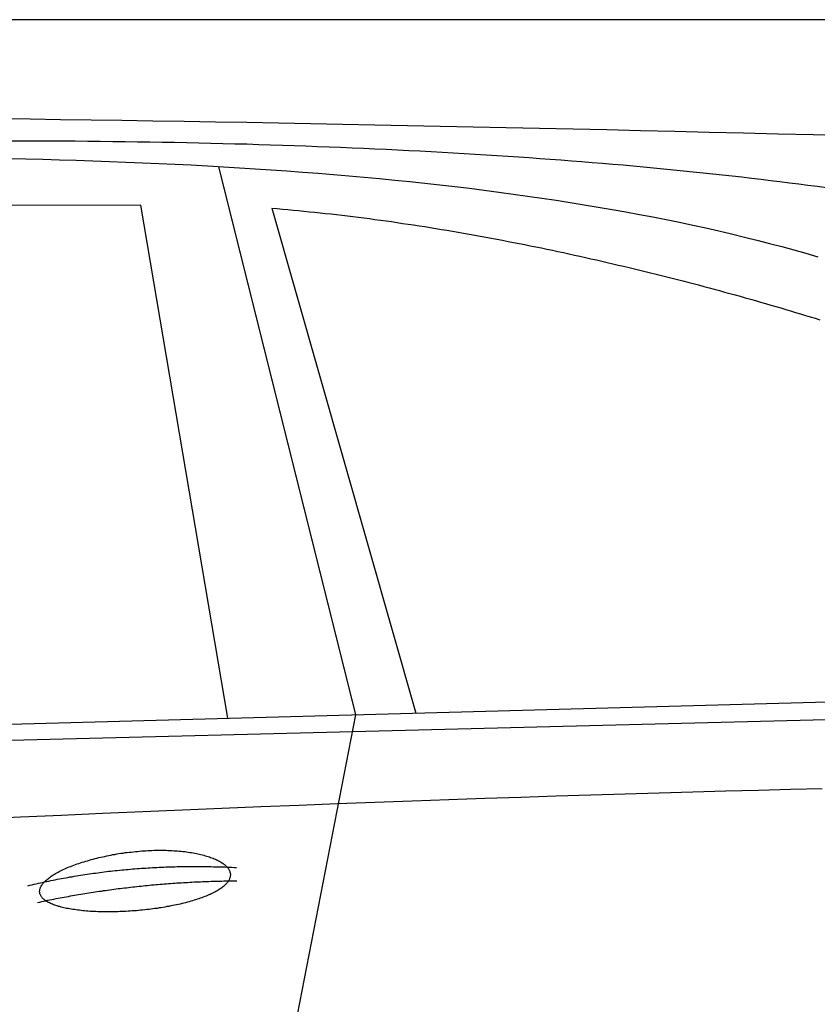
# Model space of a CAD drawing. Extents: x 1073 to 6773, y 5891 to 11716.
# Tile 42 of 45: x 4448 to 5055, y 10966 to 11716. Entities that reach past the tile are written whole.
import ezdxf

# ---------------------------------------------------------------- set-up
doc = ezdxf.new("R2010")
doc.units = 0
doc.layers.get('0').update_dxf_attribs({"linetype": 'CONTINUOUS'})
doc.layers.add('CAR', color=10, linetype='CONTINUOUS')

msp = doc.modelspace()

# ---------------------------------------------------------------- linework, layer by layer
msp.add_line((5822.78, 11715.9), (2672.77, 11715.9))
at = {"layer": 'CAR'}
for p, q in [((4598.89, 11604.15), (4703.29, 11186.61)), ((4539.75, 11574.77), (3838, 11572.43)), ((4606.11, 11183.98), (4539.75, 11574.77)), ((4639.43, 11572.31), (4749.25, 11187.86)), ((2526.61, 11127.54), (5177.57, 11199.48)), ((2479.88, 11117.38), (5122.35, 11184.52)), ((4703.29, 11186.61), (4649.7, 10911.41))]:
    msp.add_line(p, q, dxfattribs=at)
for points in [[(4432.65, 11640.7, 0), (4455.62, 11640.4, 0), (4478.73, 11640, 0), (4502, 11639.7, 0), (4525.41, 11639.3, 0), (4548.97, 11639, 0), (4572.68, 11638.6, 0), (4596.53, 11638.2, 0), (4620.54, 11637.8, 0), (4644.7, 11637.3, 0), (4669, 11636.9, 0), (4693.46, 11636.4, 0), (4718.06, 11635.9, 0), (4742.81, 11635.4, 0), (4767.72, 11634.9, 0), (4792.77, 11634.4, 0), (4817.98, 11633.9, 0), (4843.33, 11633.3, 0), (4868.84, 11632.8, 0), (4894.5, 11632.2, 0), (4920.31, 11631.6, 0), (4946.27, 11631, 0), (4972.38, 11630.3, 0), (4998.64, 11629.7, 0), (5025.06, 11629.1, 0), (5051.62, 11628.4, 0), (5078.34, 11627.7, 0)], [(5061.75, 11587.8, 0), (5054.76, 11588.8, 0), (5047.73, 11589.7, 0), (5040.66, 11590.6, 0), (5033.56, 11591.5, 0), (5026.42, 11592.4, 0), (5019.23, 11593.3, 0), (5012.01, 11594.2, 0), (5004.76, 11595, 0), (4997.46, 11595.9, 0), (4990.13, 11596.7, 0), (4982.75, 11597.5, 0), (4975.34, 11598.3, 0), (4967.89, 11599.1, 0), (4960.41, 11599.9, 0), (4952.88, 11600.6, 0), (4945.32, 11601.4, 0), (4937.71, 11602.1, 0), (4930.07, 11602.9, 0), (4922.4, 11603.6, 0), (4914.68, 11604.3, 0), (4906.93, 11605, 0), (4899.13, 11605.7, 0), (4891.3, 11606.3, 0), (4883.43, 11607, 0), (4875.53, 11607.6, 0), (4867.58, 11608.2, 0), (4859.6, 11608.9, 0), (4851.57, 11609.5, 0), (4843.51, 11610, 0), (4835.42, 11610.6, 0), (4827.28, 11611.2, 0), (4819.1, 11611.7, 0), (4810.89, 11612.3, 0), (4802.64, 11612.8, 0), (4794.35, 11613.3, 0), (4786.02, 11613.8, 0), (4777.66, 11614.3, 0), (4769.25, 11614.8, 0), (4760.81, 11615.2, 0), (4752.33, 11615.7, 0), (4743.81, 11616.1, 0), (4735.26, 11616.6, 0), (4726.66, 11617, 0), (4718.03, 11617.4, 0), (4709.36, 11617.8, 0), (4700.65, 11618.1, 0), (4691.9, 11618.5, 0), (4683.11, 11618.9, 0), (4674.29, 11619.2, 0), (4665.43, 11619.5, 0), (4656.53, 11619.8, 0), (4647.59, 11620.1, 0), (4638.61, 11620.4, 0), (4629.6, 11620.7, 0), (4620.54, 11621, 0), (4611.45, 11621.2, 0), (4602.32, 11621.4, 0), (4593.16, 11621.7, 0), (4583.95, 11621.9, 0), (4574.7, 11622.1, 0), (4565.42, 11622.3, 0), (4556.1, 11622.4, 0), (4546.74, 11622.6, 0), (4537.35, 11622.7, 0), (4527.91, 11622.9, 0), (4518.44, 11623, 0), (4508.93, 11623.1, 0), (4499.38, 11623.2, 0), (4489.79, 11623.3, 0), (4480.16, 11623.4, 0), (4470.5, 11623.4, 0), (4460.8, 11623.5, 0), (4451.06, 11623.5, 0), (4441.28, 11623.5, 0)], [(4439.32, 11610.2, 0), (4452.23, 11609.9, 0), (4465.09, 11609.6, 0), (4477.89, 11609.2, 0), (4490.63, 11608.9, 0), (4503.31, 11608.5, 0), (4515.93, 11608, 0), (4528.49, 11607.5, 0), (4541, 11607, 0), (4553.44, 11606.5, 0), (4565.83, 11605.9, 0), (4578.17, 11605.3, 0), (4590.44, 11604.6, 0), (4602.66, 11603.9, 0), (4614.81, 11603.2, 0), (4626.91, 11602.4, 0), (4638.96, 11601.6, 0), (4650.94, 11600.8, 0), (4662.86, 11599.9, 0), (4674.73, 11599, 0), (4686.53, 11598, 0), (4698.28, 11597, 0), (4709.96, 11596, 0), (4721.58, 11594.9, 0), (4733.14, 11593.8, 0), (4744.64, 11592.6, 0), (4756.07, 11591.4, 0), (4767.44, 11590.1, 0), (4778.75, 11588.8, 0), (4789.99, 11587.5, 0), (4801.16, 11586.1, 0), (4812.27, 11584.6, 0), (4823.31, 11583.1, 0), (4834.28, 11581.6, 0), (4845.17, 11580, 0), (4856, 11578.4, 0), (4866.75, 11576.7, 0), (4877.43, 11575, 0), (4888.04, 11573.2, 0), (4898.56, 11571.4, 0), (4909.01, 11569.6, 0), (4919.38, 11567.6, 0), (4929.67, 11565.7, 0), (4939.88, 11563.7, 0), (4950, 11561.6, 0), (4960.04, 11559.5, 0), (4969.99, 11557.3, 0), (4979.85, 11555.1, 0), (4989.62, 11552.8, 0), (4999.29, 11550.4, 0), (5008.88, 11548.1, 0), (5018.37, 11545.6, 0), (5027.76, 11543.1, 0), (5037.05, 11540.6, 0), (5046.23, 11538, 0), (5055.32, 11535.3, 0)], [(4639.43, 11572.3, 0), (4643.5, 11572, 0), (4647.58, 11571.6, 0), (4651.67, 11571.3, 0), (4655.76, 11570.9, 0), (4659.87, 11570.5, 0), (4663.98, 11570.1, 0), (4668.1, 11569.7, 0), (4672.23, 11569.3, 0), (4676.36, 11568.9, 0), (4680.51, 11568.4, 0), (4684.66, 11568, 0), (4688.81, 11567.5, 0), (4692.97, 11567, 0), (4697.14, 11566.5, 0), (4701.31, 11566, 0), (4705.49, 11565.5, 0), (4709.67, 11564.9, 0), (4713.86, 11564.4, 0), (4718.06, 11563.8, 0), (4722.25, 11563.2, 0), (4726.46, 11562.7, 0), (4730.66, 11562.1, 0), (4734.87, 11561.5, 0), (4739.08, 11560.8, 0), (4743.3, 11560.2, 0), (4747.52, 11559.6, 0), (4751.74, 11558.9, 0), (4755.96, 11558.3, 0), (4760.19, 11557.6, 0), (4764.41, 11556.9, 0), (4768.64, 11556.2, 0), (4772.87, 11555.5, 0), (4777.1, 11554.8, 0), (4781.34, 11554.1, 0), (4785.57, 11553.3, 0), (4789.8, 11552.6, 0), (4794.03, 11551.8, 0), (4798.27, 11551.1, 0), (4802.5, 11550.3, 0), (4806.73, 11549.5, 0), (4810.96, 11548.7, 0), (4815.19, 11547.9, 0), (4819.41, 11547.1, 0), (4823.64, 11546.3, 0), (4827.86, 11545.5, 0), (4832.08, 11544.6, 0), (4836.3, 11543.8, 0), (4840.52, 11542.9, 0), (4844.73, 11542.1, 0), (4848.94, 11541.2, 0), (4853.15, 11540.3, 0), (4857.35, 11539.4, 0), (4861.55, 11538.5, 0), (4865.74, 11537.6, 0), (4869.93, 11536.7, 0), (4874.11, 11535.8, 0), (4878.29, 11534.9, 0), (4882.47, 11533.9, 0), (4886.63, 11533, 0), (4890.8, 11532, 0), (4894.95, 11531.1, 0), (4899.1, 11530.1, 0), (4903.24, 11529.1, 0), (4907.38, 11528.2, 0), (4911.51, 11527.2, 0), (4915.63, 11526.2, 0), (4919.74, 11525.2, 0), (4923.85, 11524.2, 0), (4927.95, 11523.2, 0), (4932.03, 11522.2, 0), (4936.12, 11521.2, 0), (4940.19, 11520.1, 0), (4944.25, 11519.1, 0), (4948.3, 11518.1, 0), (4952.34, 11517, 0), (4956.38, 11516, 0), (4960.4, 11514.9, 0), (4964.41, 11513.9, 0), (4968.41, 11512.8, 0), (4972.4, 11511.8, 0), (4976.38, 11510.7, 0), (4980.35, 11509.6, 0), (4984.3, 11508.5, 0), (4988.25, 11507.4, 0), (4992.18, 11506.4, 0), (4996.09, 11505.3, 0), (5000, 11504.2, 0), (5003.89, 11503.1, 0), (5007.77, 11502, 0), (5011.64, 11500.9, 0), (5015.49, 11499.7, 0), (5019.33, 11498.6, 0), (5023.15, 11497.5, 0), (5026.96, 11496.4, 0), (5030.75, 11495.3, 0), (5034.53, 11494.1, 0), (5038.29, 11493, 0), (5042.04, 11491.9, 0), (5045.77, 11490.7, 0), (5049.49, 11489.6, 0), (5053.19, 11488.5, 0), (5056.87, 11487.3, 0)], [(5058.64, 11130.2, 0), (5034.51, 11129.6, 0), (5010.02, 11129, 0), (4985.2, 11128.4, 0), (4960.03, 11127.7, 0), (4934.52, 11127, 0), (4908.66, 11126.2, 0), (4882.46, 11125.4, 0), (4855.91, 11124.6, 0), (4829.02, 11123.7, 0), (4801.79, 11122.8, 0), (4774.21, 11121.8, 0), (4746.29, 11120.8, 0), (4718.03, 11119.8, 0), (4689.42, 11118.7, 0), (4660.46, 11117.6, 0), (4631.17, 11116.4, 0), (4601.52, 11115.2, 0), (4571.54, 11114, 0), (4541.21, 11112.7, 0), (4510.54, 11111.3, 0), (4479.52, 11110, 0), (4448.16, 11108.6, 0), (4416.45, 11107.1, 0)], [(4462.8, 11051.3, 0), (4462.76, 11051.7, 0), (4462.76, 11052.2, 0), (4462.79, 11052.7, 0), (4462.86, 11053.2, 0), (4462.96, 11053.7, 0), (4463.11, 11054.2, 0), (4463.28, 11054.7, 0), (4463.49, 11055.2, 0), (4463.74, 11055.7, 0), (4464.03, 11056.2, 0), (4464.35, 11056.8, 0), (4464.7, 11057.3, 0), (4465.09, 11057.8, 0), (4465.51, 11058.3, 0), (4465.97, 11058.8, 0), (4466.47, 11059.4, 0), (4466.99, 11059.9, 0), (4467.55, 11060.4, 0), (4468.15, 11060.9, 0), (4468.77, 11061.5, 0), (4469.43, 11062, 0), (4470.13, 11062.5, 0), (4470.85, 11063, 0), (4471.6, 11063.6, 0), (4472.39, 11064.1, 0), (4473.21, 11064.6, 0), (4474.06, 11065.1, 0), (4474.93, 11065.7, 0), (4475.84, 11066.2, 0), (4476.77, 11066.7, 0), (4477.74, 11067.2, 0), (4478.73, 11067.7, 0), (4479.75, 11068.2, 0), (4480.79, 11068.7, 0), (4481.87, 11069.2, 0), (4482.96, 11069.7, 0), (4484.09, 11070.2, 0), (4485.23, 11070.7, 0), (4486.4, 11071.1, 0), (4487.6, 11071.6, 0), (4488.81, 11072.1, 0), (4490.05, 11072.5, 0), (4491.31, 11073, 0), (4492.59, 11073.4, 0), (4493.9, 11073.9, 0), (4495.22, 11074.3, 0), (4496.56, 11074.7, 0), (4497.92, 11075.1, 0), (4499.29, 11075.5, 0), (4500.68, 11075.9, 0), (4502.09, 11076.3, 0), (4503.52, 11076.7, 0), (4504.95, 11077.1, 0), (4506.41, 11077.5, 0), (4507.87, 11077.8, 0), (4509.35, 11078.2, 0), (4510.84, 11078.5, 0), (4512.35, 11078.8, 0), (4513.86, 11079.2, 0), (4515.38, 11079.5, 0), (4516.91, 11079.8, 0), (4518.45, 11080.1, 0), (4520, 11080.3, 0), (4521.55, 11080.6, 0), (4523.11, 11080.9, 0), (4524.68, 11081.1, 0), (4526.25, 11081.3, 0), (4527.82, 11081.6, 0), (4529.4, 11081.8, 0), (4530.98, 11082, 0), (4532.56, 11082.1, 0), (4534.14, 11082.3, 0), (4535.72, 11082.5, 0), (4537.3, 11082.6, 0), (4538.88, 11082.8, 0), (4540.46, 11082.9, 0), (4542.04, 11083, 0), (4543.61, 11083.1, 0), (4545.17, 11083.2, 0), (4546.73, 11083.3, 0), (4548.29, 11083.3, 0), (4549.84, 11083.4, 0), (4551.38, 11083.4, 0), (4552.92, 11083.4, 0), (4554.44, 11083.4, 0), (4555.96, 11083.4, 0), (4557.46, 11083.4, 0), (4558.96, 11083.4, 0), (4560.44, 11083.3, 0), (4561.91, 11083.3, 0), (4563.37, 11083.2, 0), (4564.82, 11083.1, 0), (4566.25, 11083, 0), (4567.67, 11082.9, 0), (4569.07, 11082.8, 0), (4570.45, 11082.7, 0), (4571.82, 11082.5, 0), (4573.17, 11082.4, 0), (4574.51, 11082.2, 0), (4575.82, 11082, 0), (4577.12, 11081.8, 0), (4578.39, 11081.6, 0), (4579.65, 11081.4, 0), (4580.88, 11081.2, 0), (4582.1, 11081, 0), (4583.29, 11080.7, 0), (4584.46, 11080.5, 0), (4585.6, 11080.2, 0), (4586.73, 11079.9, 0), (4587.83, 11079.6, 0), (4588.9, 11079.3, 0), (4589.95, 11079, 0), (4590.97, 11078.7, 0), (4591.97, 11078.4, 0), (4592.94, 11078, 0), (4593.88, 11077.7, 0), (4594.8, 11077.3, 0), (4595.69, 11077, 0), (4596.55, 11076.6, 0), (4597.38, 11076.2, 0), (4598.18, 11075.8, 0), (4598.96, 11075.4, 0), (4599.7, 11075, 0), (4600.41, 11074.6, 0), (4601.1, 11074.2, 0), (4601.75, 11073.8, 0), (4602.37, 11073.4, 0), (4602.96, 11072.9, 0), (4603.52, 11072.5, 0), (4604.04, 11072, 0), (4604.54, 11071.6, 0), (4605, 11071.1, 0), (4605.43, 11070.7, 0), (4605.83, 11070.2, 0), (4606.19, 11069.7, 0), (4606.52, 11069.3, 0), (4606.82, 11068.8, 0), (4607.08, 11068.3, 0), (4607.31, 11067.8, 0), (4607.51, 11067.3, 0), (4607.67, 11066.8, 0), (4607.8, 11066.4, 0), (4607.89, 11065.9, 0), (4607.95, 11065.4, 0), (4607.98, 11064.9, 0), (4607.97, 11064.4, 0), (4607.93, 11063.9, 0), (4607.86, 11063.4, 0), (4607.75, 11062.9, 0), (4607.6, 11062.4, 0), (4607.43, 11061.9, 0), (4607.21, 11061.4, 0), (4606.97, 11060.9, 0), (4606.69, 11060.4, 0), (4606.38, 11059.9, 0), (4606.03, 11059.4, 0), (4605.66, 11058.9, 0), (4605.24, 11058.4, 0), (4604.8, 11057.9, 0), (4604.32, 11057.4, 0), (4603.82, 11056.9, 0), (4603.27, 11056.4, 0), (4602.7, 11055.9, 0), (4602.1, 11055.4, 0), (4601.46, 11054.9, 0), (4600.8, 11054.4, 0), (4600.1, 11054, 0), (4599.37, 11053.5, 0), (4598.61, 11053, 0), (4597.83, 11052.6, 0), (4597.01, 11052.1, 0), (4596.17, 11051.6, 0), (4595.29, 11051.2, 0), (4594.39, 11050.7, 0), (4593.46, 11050.3, 0), (4592.5, 11049.8, 0), (4591.52, 11049.4, 0), (4590.51, 11049, 0), (4589.47, 11048.5, 0), (4588.41, 11048.1, 0), (4587.33, 11047.7, 0), (4586.21, 11047.3, 0), (4585.08, 11046.9, 0), (4583.92, 11046.5, 0), (4582.74, 11046.1, 0), (4581.53, 11045.7, 0), (4580.31, 11045.3, 0), (4579.06, 11044.9, 0), (4577.79, 11044.6, 0), (4576.51, 11044.2, 0), (4575.2, 11043.9, 0), (4573.87, 11043.5, 0), (4572.53, 11043.2, 0), (4571.16, 11042.8, 0), (4569.78, 11042.5, 0), (4568.39, 11042.2, 0), (4566.97, 11041.9, 0), (4565.55, 11041.6, 0), (4564.1, 11041.3, 0), (4562.65, 11041, 0), (4561.18, 11040.7, 0), (4559.69, 11040.5, 0), (4558.2, 11040.2, 0), (4556.69, 11039.9, 0), (4555.18, 11039.7, 0), (4553.65, 11039.5, 0), (4552.12, 11039.2, 0), (4550.57, 11039, 0), (4549.02, 11038.8, 0), (4547.46, 11038.6, 0), (4545.9, 11038.4, 0), (4544.33, 11038.2, 0), (4542.75, 11038, 0), (4541.17, 11037.9, 0), (4539.59, 11037.7, 0), (4538.01, 11037.6, 0), (4536.42, 11037.4, 0), (4534.83, 11037.3, 0), (4533.25, 11037.2, 0), (4531.66, 11037.1, 0), (4530.07, 11037, 0), (4528.49, 11036.9, 0), (4526.91, 11036.8, 0), (4525.33, 11036.7, 0), (4523.76, 11036.7, 0), (4522.19, 11036.6, 0), (4520.62, 11036.6, 0), (4519.07, 11036.5, 0), (4517.52, 11036.5, 0), (4515.98, 11036.5, 0), (4514.45, 11036.5, 0), (4512.92, 11036.5, 0), (4511.41, 11036.5, 0), (4509.91, 11036.6, 0), (4508.42, 11036.6, 0), (4506.94, 11036.6, 0), (4505.48, 11036.7, 0), (4504.03, 11036.8, 0), (4502.6, 11036.8, 0), (4501.18, 11036.9, 0), (4499.77, 11037, 0), (4498.39, 11037.1, 0), (4497.02, 11037.3, 0), (4495.66, 11037.4, 0), (4494.33, 11037.5, 0), (4493.02, 11037.7, 0), (4491.73, 11037.8, 0), (4490.45, 11038, 0), (4489.2, 11038.2, 0), (4487.97, 11038.4, 0), (4486.77, 11038.6, 0), (4485.59, 11038.8, 0), (4484.43, 11039, 0), (4483.29, 11039.2, 0), (4482.19, 11039.4, 0), (4481.1, 11039.7, 0), (4480.05, 11039.9, 0), (4479.02, 11040.2, 0), (4478.01, 11040.5, 0), (4477.04, 11040.7, 0), (4476.09, 11041, 0), (4475.18, 11041.3, 0), (4474.29, 11041.6, 0), (4473.43, 11041.9, 0), (4472.6, 11042.3, 0), (4471.81, 11042.6, 0), (4471.04, 11042.9, 0), (4470.31, 11043.3, 0), (4469.6, 11043.6, 0), (4468.93, 11044, 0), (4468.3, 11044.4, 0), (4467.69, 11044.8, 0), (4467.12, 11045.1, 0), (4466.59, 11045.5, 0), (4466.09, 11045.9, 0), (4465.62, 11046.3, 0), (4465.19, 11046.8, 0), (4464.79, 11047.2, 0), (4464.42, 11047.6, 0), (4464.1, 11048, 0), (4463.8, 11048.5, 0), (4463.55, 11048.9, 0), (4463.33, 11049.4, 0), (4463.14, 11049.8, 0), (4462.99, 11050.3, 0), (4462.88, 11050.8, 0), (4462.8, 11051.3, 0)], [(4453.83, 11056.4, 0), (4455.41, 11056.8, 0), (4456.99, 11057.2, 0), (4458.58, 11057.5, 0), (4460.17, 11057.9, 0), (4461.76, 11058.3, 0), (4463.35, 11058.6, 0), (4464.94, 11059, 0), (4466.54, 11059.3, 0), (4468.13, 11059.6, 0), (4469.73, 11060, 0), (4471.34, 11060.3, 0), (4472.94, 11060.6, 0), (4474.54, 11061, 0), (4476.15, 11061.3, 0), (4477.76, 11061.6, 0), (4479.37, 11061.9, 0), (4480.98, 11062.2, 0), (4482.6, 11062.5, 0), (4484.21, 11062.8, 0), (4485.83, 11063.1, 0), (4487.45, 11063.3, 0), (4489.07, 11063.6, 0), (4490.7, 11063.9, 0), (4492.32, 11064.2, 0), (4493.95, 11064.4, 0), (4495.58, 11064.7, 0), (4497.21, 11064.9, 0), (4498.84, 11065.2, 0), (4500.48, 11065.4, 0), (4502.11, 11065.7, 0), (4503.75, 11065.9, 0), (4505.39, 11066.1, 0), (4507.04, 11066.3, 0), (4508.68, 11066.5, 0), (4510.33, 11066.8, 0), (4511.98, 11067, 0), (4513.63, 11067.2, 0), (4515.28, 11067.4, 0), (4516.93, 11067.5, 0), (4518.59, 11067.7, 0), (4520.24, 11067.9, 0), (4521.9, 11068.1, 0), (4523.57, 11068.3, 0), (4525.23, 11068.4, 0), (4526.89, 11068.6, 0), (4528.56, 11068.7, 0), (4530.23, 11068.9, 0), (4531.9, 11069, 0), (4533.57, 11069.2, 0), (4535.25, 11069.3, 0), (4536.92, 11069.5, 0), (4538.6, 11069.6, 0), (4540.28, 11069.7, 0), (4541.96, 11069.8, 0), (4543.65, 11069.9, 0), (4545.33, 11070, 0), (4547.02, 11070.1, 0), (4548.71, 11070.2, 0), (4550.4, 11070.3, 0), (4552.1, 11070.4, 0), (4553.79, 11070.5, 0), (4555.49, 11070.6, 0), (4557.19, 11070.6, 0), (4558.89, 11070.7, 0), (4560.59, 11070.8, 0), (4562.3, 11070.8, 0), (4564, 11070.9, 0), (4565.71, 11070.9, 0), (4567.42, 11071, 0), (4569.13, 11071, 0), (4570.85, 11071, 0), (4572.56, 11071.1, 0), (4574.28, 11071.1, 0), (4576, 11071.1, 0), (4577.72, 11071.1, 0), (4579.44, 11071.1, 0), (4581.17, 11071.1, 0), (4582.9, 11071.1, 0), (4584.63, 11071.1, 0), (4586.36, 11071.1, 0), (4588.09, 11071.1, 0), (4589.82, 11071, 0), (4591.56, 11071, 0), (4593.3, 11071, 0), (4595.04, 11070.9, 0), (4596.78, 11070.9, 0), (4598.53, 11070.8, 0), (4600.27, 11070.8, 0), (4602.02, 11070.7, 0), (4603.77, 11070.7, 0), (4605.52, 11070.6, 0), (4607.27, 11070.5, 0), (4609.03, 11070.5, 0), (4610.79, 11070.4, 0), (4612.55, 11070.3, 0)], [(4461.22, 11043.7, 0), (4462.78, 11044, 0), (4464.33, 11044.4, 0), (4465.89, 11044.7, 0), (4467.44, 11045, 0), (4469, 11045.3, 0), (4470.56, 11045.6, 0), (4472.11, 11045.9, 0), (4473.67, 11046.3, 0), (4475.23, 11046.6, 0), (4476.8, 11046.9, 0), (4478.36, 11047.2, 0), (4479.92, 11047.5, 0), (4481.49, 11047.8, 0), (4483.05, 11048, 0), (4484.62, 11048.3, 0), (4486.18, 11048.6, 0), (4487.75, 11048.9, 0), (4489.32, 11049.2, 0), (4490.89, 11049.4, 0), (4492.46, 11049.7, 0), (4494.03, 11050, 0), (4495.6, 11050.2, 0), (4497.18, 11050.5, 0), (4498.75, 11050.7, 0), (4500.33, 11051, 0), (4501.9, 11051.2, 0), (4503.48, 11051.5, 0), (4505.06, 11051.7, 0), (4506.64, 11052, 0), (4508.22, 11052.2, 0), (4509.8, 11052.4, 0), (4511.38, 11052.7, 0), (4512.96, 11052.9, 0), (4514.54, 11053.1, 0), (4516.13, 11053.3, 0), (4517.71, 11053.5, 0), (4519.3, 11053.7, 0), (4520.89, 11054, 0), (4522.47, 11054.2, 0), (4524.06, 11054.4, 0), (4525.65, 11054.6, 0), (4527.24, 11054.8, 0), (4528.84, 11054.9, 0), (4530.43, 11055.1, 0), (4532.02, 11055.3, 0), (4533.62, 11055.5, 0), (4535.21, 11055.7, 0), (4536.81, 11055.8, 0), (4538.41, 11056, 0), (4540, 11056.2, 0), (4541.6, 11056.3, 0), (4543.2, 11056.5, 0), (4544.8, 11056.7, 0), (4546.41, 11056.8, 0), (4548.01, 11057, 0), (4549.61, 11057.1, 0), (4551.22, 11057.3, 0), (4552.82, 11057.4, 0), (4554.43, 11057.5, 0), (4556.04, 11057.7, 0), (4557.65, 11057.8, 0), (4559.26, 11057.9, 0), (4560.87, 11058, 0), (4562.48, 11058.2, 0), (4564.09, 11058.3, 0), (4565.7, 11058.4, 0), (4567.32, 11058.5, 0), (4568.93, 11058.6, 0), (4570.55, 11058.7, 0), (4572.16, 11058.8, 0), (4573.78, 11058.9, 0), (4575.4, 11059, 0), (4577.02, 11059.1, 0), (4578.64, 11059.2, 0), (4580.26, 11059.3, 0), (4581.88, 11059.3, 0), (4583.51, 11059.4, 0), (4585.13, 11059.5, 0), (4586.76, 11059.6, 0), (4588.38, 11059.6, 0), (4590.01, 11059.7, 0), (4591.64, 11059.7, 0), (4593.27, 11059.8, 0), (4594.9, 11059.8, 0), (4596.53, 11059.9, 0), (4598.16, 11059.9, 0), (4599.79, 11060, 0), (4601.42, 11060, 0), (4603.06, 11060.1, 0), (4604.69, 11060.1, 0), (4606.33, 11060.1, 0), (4607.97, 11060.1, 0), (4609.6, 11060.2, 0), (4611.24, 11060.2, 0), (4612.88, 11060.2, 0)]]:
    msp.add_polyline3d(points, dxfattribs=at)

doc.saveas('drawing.dxf')
